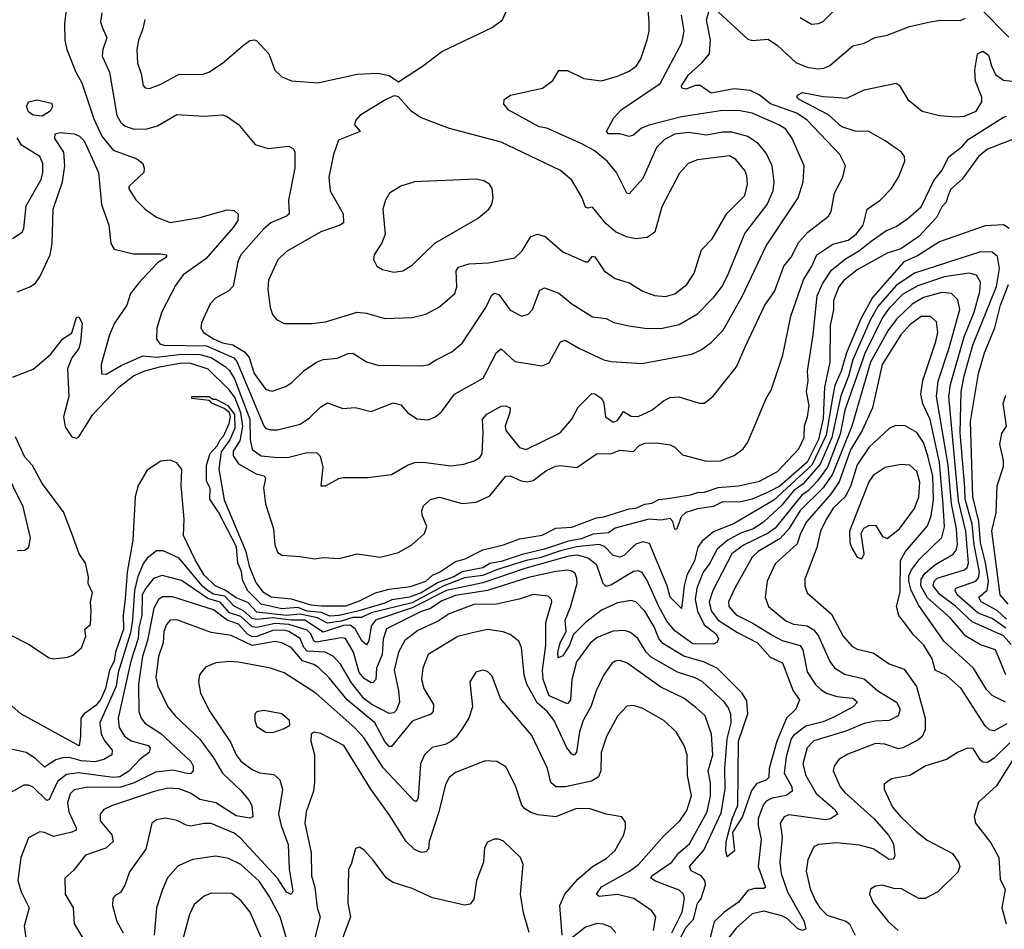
# Model space of a CAD drawing. Extents: x 1246230 to 1426786, y 660032 to 763141.
# Tile 28 of 256: x 1270696 to 1275009, y 688021 to 692005. Entities that reach past the tile are written whole.
import ezdxf

# ---------------------------------------------------------------- set-up
doc = ezdxf.new("R2010")
doc.units = 0

msp = doc.modelspace()

# ---------------------------------------------------------------- linework, layer by layer
at = {"layer": '0CON10XD'}
for points in [[(1271056.5, 692035), (1271049.6, 691995), (1271059.1, 691969.1), (1271077.3, 691925), (1271060.8, 691875), (1271057.9, 691845), (1271089.1, 691775), (1271121.9, 691585), (1271139.1, 691555), (1271158.3, 691538.3), (1271198, 691525), (1271253.7, 691526.3), (1271299.9, 691540.1), (1271385, 691589.4), (1271505, 691582.9), (1271585, 691588.2), (1271602.5, 691582.5), (1271655, 691545.7), (1271727.6, 691457.6), (1271785, 691441.2), (1271875, 691450.5), (1271895, 691440), (1271901.1, 691425), (1271901.2, 691355), (1271874, 691215), (1271876.9, 691155), (1271865, 691143.8), (1271795.6, 691115), (1271765, 691088.8), (1271665, 690975.6), (1271651.5, 690945), (1271631.8, 690838.2), (1271612.4, 690817.6), (1271554.2, 690785), (1271530.2, 690759.8), (1271493.1, 690676.9), (1271489.4, 690655), (1271501.1, 690635), (1271547.9, 690605), (1271585, 690589.5), (1271630.5, 690580.5), (1271680.5, 690550.5), (1271701.3, 690525), (1271723.8, 690455), (1271775, 690385.4), (1271801.7, 690378.3), (1271861.2, 690398.8), (1271886.4, 690413.6), (1271942.2, 690467.8), (1271995.7, 690505), (1272025, 690515.9), (1272087.7, 690522.3), (1272135, 690542.9), (1272155, 690543.8), (1272215, 690506.4), (1272265, 690491.2), (1272455, 690488.5), (1272485, 690493.6), (1272517.1, 690512.9), (1272589.5, 690550.5), (1272635, 690587.5), (1272737.6, 690745), (1272763.3, 690796.7), (1272775, 690806.9), (1272795, 690801.9), (1272845, 690733.3), (1272895, 690705.8), (1272923.8, 690715), (1272942.9, 690735), (1272975, 690820), (1272995, 690830.9), (1273057.8, 690807.8), (1273115, 690760.8), (1273205, 690703.6), (1273264.4, 690695.6), (1273299.1, 690679.1), (1273365, 690663.6), (1273435, 690653.1), (1273505, 690652), (1273585, 690669.3), (1273665, 690716.9), (1273738.6, 690791.4), (1273772.2, 690835), (1273796.7, 690883.3), (1273871.7, 691068.3), (1273970.5, 691195), (1273995.7, 691255), (1274000.6, 691295), (1273991.3, 691365), (1273965, 691420.6), (1273931.5, 691461.5), (1273885, 691492.8), (1273815, 691512.7), (1273775, 691511.7), (1273705, 691498.7), (1273625, 691511), (1273565, 691503.8), (1273520.5, 691479.5), (1273484.8, 691445.2), (1273425, 691309.5), (1273365, 691242.2), (1273355, 691245.8), (1273309.5, 691335), (1273269.1, 691385), (1273212.6, 691432.6), (1273158.3, 691461.7), (1273005, 691529.4), (1272972, 691535), (1272838.9, 691608.9), (1272816.7, 691635), (1272817.5, 691655), (1272845.8, 691674.2), (1272985.4, 691704.6), (1273030.8, 691739.2), (1273057.7, 691782.3), (1273095, 691782), (1273167.4, 691747.4), (1273245, 691737.3), (1273315, 691757.1), (1273365, 691779.2), (1273397.7, 691802.3), (1273416.6, 691833.4), (1273445, 691916.2), (1273453.1, 691955), (1273453, 691993), (1273443.9, 692115)], [(1270904.1, 692085), (1270892.4, 691987.6), (1270894.7, 691914.7), (1270903.1, 691875), (1270942.2, 691775), (1270968.2, 691728.2), (1271020.8, 691570.8), (1271056.2, 691495), (1271105, 691433.5), (1271210, 691395), (1271235.8, 691375), (1271242, 691355), (1271240, 691335), (1271174.2, 691275), (1271175, 691263.8), (1271205.3, 691215.3), (1271245.4, 691175.4), (1271295, 691139.4), (1271355, 691116.4), (1271485, 691139.1), (1271605, 691171.9), (1271635, 691169.2), (1271652.9, 691152.9), (1271651.1, 691125), (1271630.8, 691095), (1271511.9, 690958.1), (1271476.8, 690933.2)], [(1271244.2, 692005.8), (1271236.2, 691965), (1271216.8, 691915), (1271209.6, 691875), (1271211.8, 691815), (1271228.3, 691768.3), (1271237.3, 691717.3), (1271246.5, 691706.5), (1271265, 691703.1), (1271315, 691722.1), (1271395, 691766.7), (1271495, 691765.5), (1271525, 691774.6), (1271585.2, 691814.8), (1271676.9, 691893.1), (1271705, 691913.5), (1271725, 691916.5), (1271735, 691911.9), (1271786.9, 691855), (1271813.2, 691783.2), (1271845, 691754), (1271886.5, 691736.5), (1272001.7, 691728.3), (1272173.9, 691766.1), (1272265, 691770.8), (1272315, 691761.2), (1272355, 691732.5), (1272465, 691804), (1272545, 691866), (1272765, 691971.4), (1272811.2, 692005), (1272850.5, 692095)], [(1274115, 692014.2), (1274165, 691985.7), (1274195, 691988.6), (1274215, 691997.8), (1274305, 692084.4)], [(1274905, 692054.4), (1275028.6, 691928.6)], [(1270685, 690813.3), (1270741.2, 690835), (1270765, 690851.5), (1270785, 690878.9), (1270829.5, 690975), (1270838.4, 691025), (1270843.3, 691175), (1270884.4, 691295), (1270894.4, 691364.4), (1270889.5, 691425), (1270850, 691485), (1270852, 691505), (1270875, 691511.2), (1270934.8, 691505.2), (1270958.8, 691495), (1270978.1, 691475), (1271041.8, 691335), (1271055.1, 691195.1), (1271070.5, 691150.5), (1271087.1, 691105), (1271095.5, 691025), (1271110.2, 691000.2), (1271195, 690979.7), (1271315, 690980), (1271340, 690975), (1271339.2, 690965), (1271300, 690940), (1271217.7, 690852.3), (1271181.5, 690805), (1271165, 690754.3), (1271111.9, 690675), (1271090, 690625), (1271052.7, 690495), (1271055, 690453.8), (1271075, 690451.9), (1271140.2, 690489.8), (1271235, 690532), (1271296.4, 690526.4), (1271405, 690539.6), (1271485, 690539.1), (1271534.8, 690525.2), (1271595.9, 690485.9), (1271615, 690468.3), (1271637.5, 690432.5), (1271703.7, 690255), (1271705.4, 690165.4), (1271715, 690122.2), (1271754.3, 690095), (1271825, 690087.6), (1271875, 690089.2), (1271955, 690108.9), (1271998, 690108), (1272012.4, 690092.4), (1272024.5, 690045), (1272015, 689962.5), (1272035, 689963.3), (1272094.1, 689995.9), (1272115, 690000), (1272219.7, 690000.3), (1272325, 690012.9), (1272398, 690055), (1272427.5, 690065), (1272463.9, 690066.1), (1272585, 690051.1), (1272642.2, 690057.8), (1272687, 690073), (1272712.2, 690087.8), (1272721.2, 690105), (1272726.4, 690195), (1272722.9, 690255), (1272742.6, 690277.4), (1272805, 690311.5), (1272825, 690312.9), (1272843.8, 690305), (1272843.5, 690285), (1272823.2, 690225), (1272825.8, 690205), (1272885, 690130.9), (1272915, 690122.9), (1273063.3, 690195), (1273114.6, 690255.4), (1273142.2, 690307.8), (1273202.9, 690367.1), (1273215, 690365.5), (1273246.5, 690345), (1273255.4, 690325), (1273261.5, 690265), (1273295, 690242.3), (1273315, 690250), (1273341.3, 690288.7), (1273375, 690268.8), (1273405, 690266.4), (1273465, 690294.4), (1273515.8, 690335), (1273545, 690350.5), (1273582.6, 690352.6), (1273674.1, 690325.9), (1273695, 690325.8), (1273733.5, 690356.5), (1273835.3, 690484.7), (1273875.3, 690575), (1273959.6, 690755), (1274002.1, 690815), (1274043.1, 690925), (1274075.3, 690965), (1274109, 691031), (1274148.2, 691075), (1274238.1, 691145), (1274251.1, 691165), (1274265.5, 691245), (1274302.2, 691315), (1274313.1, 691365), (1274288.1, 691415), (1274145, 691564.7), (1274100.7, 691595), (1273985, 691636.8), (1273935, 691675.9), (1273895, 691695.2), (1273825, 691702.2), (1273725, 691683.7), (1273676.7, 691716.7), (1273655, 691716.9), (1273615, 691700), (1273595.8, 691705), (1273595.5, 691715), (1273625, 691763.1), (1273684.4, 691815.6), (1273718.1, 691855), (1273722.5, 691915), (1273704, 692005), (1273715, 692040)], [(1271476.8, 690933.2), (1271412.7, 690887.3), (1271378.8, 690841.2), (1271318.2, 690725), (1271296.9, 690653.1), (1271295.9, 690605), (1271309.6, 690585), (1271328.6, 690578.6), (1271515, 690576.6), (1271634.3, 690524.3), (1271647.8, 690507.8), (1271765, 690225.6), (1271775, 690214.5), (1271795, 690207.7), (1271825, 690208.5), (1271925, 690233.8), (1271965, 690260.4), (1272015, 690309.1), (1272045, 690326.7), (1272111.3, 690301.3), (1272165, 690305.6), (1272235, 690289.4), (1272332.6, 690327.4), (1272365, 690318.6), (1272395, 690284.2), (1272435, 690257.1), (1272485, 690252.5), (1272515, 690264), (1272543.4, 690286.6), (1272600.8, 690365), (1272726.9, 690435), (1272785, 690546.9), (1272805, 690563.1), (1272865, 690508.2), (1272985, 690488.5), (1273015, 690501.4), (1273065, 690594.2), (1273085, 690601.1), (1273145, 690566.2), (1273255, 690515.5), (1273287.3, 690507.3), (1273421.2, 690498.8), (1273640.5, 690539.5), (1273681.1, 690558.9), (1273725, 690590.5), (1273776.7, 690645), (1273861.9, 690795), (1273965, 691014.4), (1274105.2, 691224.8), (1274128, 691295), (1274131.5, 691365), (1274079.3, 691485), (1274051.2, 691525), (1274021.9, 691545), (1273905, 691595.2), (1273845, 691607.5), (1273765, 691606.2), (1273595, 691578.9), (1273452.9, 691542.9), (1273419.7, 691530.3), (1273385, 691499.6), (1273365, 691492.8), (1273325, 691504.6), (1273275, 691504.6), (1273266, 691515), (1273298.6, 691575), (1273330.4, 691609.6), (1273501.1, 691725), (1273595.9, 691904.1), (1273605.9, 691955), (1273595.3, 692025)], [(1273755, 692039.4), (1273885, 691920), (1273905, 691914.3), (1273975, 691919.4), (1274015, 691891.5), (1274095, 691816.9), (1274145, 691796.8), (1274190.6, 691789.4), (1274217.8, 691792.2), (1274244.2, 691805), (1274345, 691890.5), (1274395, 691902.5), (1274443.4, 691926.6), (1274495, 691937.5), (1274594, 691975), (1274684.5, 691995.5), (1274727.2, 692002.8), (1274815, 692001.8), (1274839, 692011)], [(1274263.8, 691666.2), (1274318.9, 691661.1), (1274395, 691697.3), (1274535, 691726.9), (1274547.6, 691717.6), (1274585.5, 691655), (1274649.2, 691605), (1274725, 691585.3), (1274795, 691579.1), (1274835, 691582.5), (1274885.5, 691605), (1274910, 691645), (1274909.6, 691665), (1274881.9, 691735), (1274880, 691785), (1274891.6, 691855), (1274915, 691866.9), (1274939.9, 691849.9), (1274952.6, 691802.6), (1274970.8, 691765), (1275005, 691740), (1275055, 691734.6)], [(1270665, 690438.6), (1270755, 690474.3), (1270831.2, 690538.8), (1270884.1, 690605.9), (1270925, 690633.3), (1270945, 690700), (1270955, 690703.3), (1270970.4, 690675), (1270962.7, 690592.7), (1270955.2, 690564.8), (1270925, 690524.3), (1270906.2, 690475), (1270911.5, 690355), (1270887.7, 690265), (1270895, 690221.2), (1270925, 690178), (1270945, 690172), (1270955, 690178), (1271017.1, 690275), (1271130.6, 690395), (1271195, 690444.8), (1271245, 690467.3), (1271309.4, 690485), (1271405, 690502.6), (1271445, 690500.9), (1271520.7, 690475), (1271608.7, 690388.7), (1271638.1, 690348.1), (1271663.7, 690285), (1271672.8, 690225), (1271660.2, 690159.8), (1271631.5, 690115), (1271631.9, 690095), (1271655, 690059.8), (1271732, 690015), (1271766.6, 690006.6), (1271773.1, 689995), (1271764, 689955), (1271773.6, 689883.6), (1271808.4, 689775), (1271813.2, 689705), (1271825, 689672), (1271845, 689659.2), (1271925, 689654), (1271987.3, 689642.7), (1272025, 689648.6), (1272095, 689644.4), (1272175, 689665.6), (1272275, 689651.2), (1272355, 689671.5), (1272414.3, 689705), (1272470, 689755), (1272479.2, 689785), (1272459.2, 689835), (1272457.1, 689855), (1272465, 689876), (1272496.3, 689903.7), (1272535, 689913.5), (1272635, 689886.2), (1272695, 689891.1), (1272755, 689919.1), (1272825, 690005.5), (1272845, 690006.7), (1272892, 689985), (1272919.2, 689980.8), (1272945, 689987.1), (1273005, 690031.2), (1273045, 690049.5), (1273065, 690052.5), (1273136, 690044), (1273225, 690104.5), (1273285, 690103.1), (1273325, 690118.9), (1273385, 690112.9), (1273409.8, 690140.2), (1273435, 690149.5), (1273485, 690151.1), (1273545, 690142.6), (1273565, 690132.4), (1273598.8, 690098.8), (1273705, 690071.2), (1273765, 690072.8), (1273825, 690095.4), (1273864.4, 690125), (1273885, 690154.2), (1273965.6, 690345), (1273987.1, 690382.9), (1274038.5, 690535), (1274073.5, 690706.5), (1274128.9, 690865), (1274165.2, 690924.8), (1274187.1, 690975), (1274257.7, 691022.3), (1274325, 691039.8), (1274359.5, 691065), (1274390, 691105), (1274408.5, 691175), (1274465, 691214.2), (1274514.2, 691265), (1274545.8, 691315), (1274573.1, 691385), (1274571.9, 691405), (1274558.5, 691425), (1274486.2, 691475), (1274415, 691515.2), (1274355, 691516.3), (1274296.5, 691535), (1274238.8, 691588.8), (1274110, 691655), (1274100, 691665), (1274102.9, 691675), (1274124.2, 691685.8), (1274215, 691668.6), (1274263.8, 691666.2)], [(1271855, 690674.2), (1271975, 690674.4), (1272035, 690682.2), (1272175, 690724), (1272215, 690719.2), (1272295, 690695.5), (1272415, 690700.5), (1272475, 690715.6), (1272535, 690746.9), (1272601.9, 690805), (1272610.4, 690835), (1272607.8, 690905), (1272618.5, 690921.5), (1272665, 690935.3), (1272749.8, 690940.2), (1272865, 690961.5), (1272896.9, 690993.1), (1272934.4, 691055), (1272964.3, 691065.8), (1272997.1, 691055), (1273075, 690987.5), (1273175, 690944), (1273185.6, 690944.4), (1273205, 690968.8), (1273215, 690966.2), (1273255.8, 690905), (1273305, 690870.8), (1273365, 690852.9), (1273426.1, 690816.1), (1273477.2, 690797.2), (1273525, 690793.1), (1273565, 690803.8), (1273618.2, 690845), (1273650.4, 690895), (1273682.9, 690997.1), (1273728.8, 691045), (1273793.7, 691156.3), (1273872.1, 691235), (1273883.9, 691285), (1273880.9, 691320.9), (1273871.8, 691345), (1273832.7, 691392.7), (1273805, 691408.2), (1273665, 691390.4), (1273624.7, 691375.3), (1273586.7, 691333.3), (1273509.1, 691185), (1273478.5, 691075), (1273445, 691051.1), (1273395.5, 691045.5), (1273354.5, 691054.5), (1273305.5, 691075.5), (1273265, 691110.8), (1273205, 691183.8), (1273185, 691178.8), (1273175, 691184), (1273158.2, 691228.2), (1273115, 691302.5), (1273064.6, 691344.6), (1272805, 691468.8), (1272578.5, 691528.5), (1272454.5, 691574.5), (1272412.9, 691602.9), (1272355, 691666.7), (1272345, 691670), (1272335, 691671.2), (1272295, 691652.9), (1272185.7, 691585), (1272168.9, 691565), (1272162.9, 691545), (1272188, 691515), (1272093.2, 691476.8), (1272070.9, 691415), (1272050, 691315), (1272056.4, 691255), (1272113.1, 691155), (1272114.2, 691115.8), (1272100, 691105), (1272015, 691075.4), (1271865, 690990), (1271826.5, 690953.5), (1271785.4, 690864.6), (1271783.3, 690823.3), (1271792.9, 690745), (1271804.3, 690714.3), (1271821.7, 690691.7), (1271855, 690674.2)], [(1270795, 691582.6), (1270755, 691586.2), (1270735, 691600.7), (1270725.8, 691625), (1270734.7, 691645.3), (1270773.3, 691653.3), (1270835, 691640), (1270840, 691625), (1270830, 691605), (1270795, 691582.6)], [(1275045, 691479.7), (1274935, 691438.3), (1274895, 691405.4), (1274823.8, 691306.2), (1274775, 691262.1), (1274763.1, 691235), (1274754, 691206), (1274734.8, 691185), (1274711.7, 691138.3), (1274635, 691055.9), (1274555, 691001.6), (1274495, 690982.3), (1274365, 690909.7), (1274305, 690860.4), (1274284.7, 690835.3), (1274260.5, 690775), (1274260, 690735), (1274245.7, 690665), (1274244.9, 690505.1), (1274221.5, 690395), (1274215, 690257.5), (1274195, 690166.3), (1274145, 690066.2), (1274025, 689961.5), (1273975, 689936.1), (1273905, 689904.5), (1273848.1, 689891.9), (1273775, 689892.8), (1273735, 689872.9), (1273665, 689862.6), (1273614, 689846), (1273593, 689827), (1273574.2, 689774.2), (1273565, 689772.5), (1273556.6, 689806.6), (1273545, 689820.2), (1273505, 689813.4), (1273452.3, 689817.7), (1273305, 689777), (1273275, 689756.8), (1273208, 689752), (1273155, 689730.9), (1273099.5, 689720.5), (1272994.6, 689685), (1272897.4, 689662.6), (1272805, 689631.3), (1272755, 689623.5), (1272725, 689603.4), (1272634, 689586), (1272597.7, 689565), (1272529.7, 689540.3), (1272454.8, 689495), (1272403.8, 689475), (1272326, 689464), (1272295, 689449.1), (1272182.2, 689415), (1272095, 689394.5), (1272055, 689392.2), (1272018.5, 689408.5), (1271955, 689413.9), (1271915, 689429.7), (1271845.1, 689424.9), (1271754.3, 689445), (1271694, 689505), (1271672, 689552), (1271668, 689588), (1271652, 689625), (1271645.5, 689695.5), (1271567.2, 689847.2), (1271529.6, 689905), (1271531.2, 689951.2), (1271514.3, 689985.7), (1271515, 690054.2), (1271530.5, 690105), (1271561.3, 690138.7), (1271574.9, 690165.1), (1271589, 690181), (1271614, 690236), (1271620, 690265), (1271614.6, 690284.6), (1271591.4, 690301.4), (1271537.5, 690325), (1271527.5, 690337.5), (1271450, 690345), (1271450, 690355), (1271526.7, 690355), (1271542.5, 690342.5), (1271555, 690342.5), (1271608, 690315), (1271637.4, 690275), (1271638.9, 690215), (1271616.4, 690165), (1271578.1, 690111.9), (1271568, 690038), (1271592.2, 689902.2), (1271687.4, 689675), (1271701.7, 689611.7), (1271730.4, 689540.4), (1271760.3, 689500.3), (1271797.3, 689477.3), (1271885, 689467.8), (1271971.6, 689441.6), (1272017.5, 689437.5), (1272125, 689437.5), (1272185, 689459.1), (1272255, 689494.2), (1272315, 689510.4), (1272407.4, 689522.6), (1272475, 689544.8), (1272505, 689571.7), (1272535.3, 689584.7), (1272605, 689631.3), (1272646.9, 689643.1), (1272725, 689682.5), (1272815, 689704.2), (1272885, 689730.5), (1272985, 689747.5), (1273045, 689778.1), (1273115, 689782.2), (1273222.5, 689822.5), (1273255, 689826.7), (1273365, 689862.4), (1273395, 689865.8), (1273435, 689883.2), (1273465, 689887.1), (1273495, 689902.6), (1273535, 689908.3), (1273635, 689924.1), (1273665, 689934.5), (1273695, 689935.1), (1273755, 689956.3), (1273845, 689962.6), (1273936.1, 689983.9), (1274015, 690026.5), (1274109, 690125), (1274132.4, 690175), (1274134.3, 690225.7), (1274147.2, 690265), (1274153.4, 690315), (1274142.1, 690375), (1274149.9, 690425), (1274147, 690465), (1274172.2, 690625), (1274188.6, 690795), (1274212.4, 690847.6), (1274252, 690908), (1274312.6, 690957.4), (1274375, 690993.5), (1274425, 691035.5), (1274490.1, 691079.9), (1274535, 691098.4), (1274587.8, 691135), (1274644.3, 691185), (1274699.8, 691300.2), (1274735, 691343.8), (1274765.4, 691404.6), (1274825, 691450.6), (1274850.4, 691479.6), (1275005, 691578.5), (1275018, 691582)], [(1270665, 691047.1), (1270707.5, 691075), (1270715, 691090), (1270725, 691190), (1270790.4, 691305), (1270798.2, 691335), (1270797.8, 691375), (1270785, 691405.5), (1270704.8, 691454.8), (1270685, 691488)], [(1272335, 690899.2), (1272375, 690904.3), (1272415, 690930), (1272513.9, 691026.1), (1272704.4, 691135.6), (1272751.2, 691175), (1272764.1, 691195.9), (1272770, 691225), (1272766.2, 691265), (1272753.3, 691285), (1272728.8, 691298.8), (1272695, 691306), (1272425, 691294.2), (1272365, 691275.8), (1272315.6, 691244.4), (1272298.1, 691215), (1272286.7, 691175), (1272297.5, 691065), (1272282.3, 691027.7), (1272248.6, 690975), (1272245.8, 690955), (1272261.2, 690925), (1272285, 690910.8), (1272335, 690899.2)], [(1275029.9, 691089.9), (1275005, 691106.2), (1274925, 691101.5), (1274725, 691031.3), (1274629, 690971), (1274569.2, 690945), (1274432, 690788), (1274381, 690695), (1274318, 690545), (1274293.7, 690465), (1274267, 690403), (1274257.6, 690357.6), (1274229, 690185), (1274166.2, 690053.8), (1273999.8, 689900.2), (1273825, 689798.1), (1273735, 689762.2), (1273685, 689721.4), (1273666.2, 689693.8), (1273651.3, 689635), (1273618.7, 689571.3), (1273606.5, 689525), (1273595, 689426), (1273545, 689475.6), (1273531.6, 689525), (1273455, 689710), (1273425, 689717.6), (1273395, 689707.1), (1273380, 689695), (1273345, 689659.8), (1273325, 689650.4), (1273295, 689657.8), (1273257.3, 689697.3), (1273235, 689706), (1273135, 689696.4), (1273065, 689679), (1272975, 689647.7), (1272915, 689635.8), (1272784.1, 689595.9), (1272725, 689570), (1272645, 689560), (1272554.3, 689525.7), (1272415, 689451.3), (1272235, 689406.1), (1272193.6, 689386.4), (1272155, 689386.7), (1272105, 689369.8), (1272045, 689361.4), (1272000.6, 689385), (1271925, 689401.1), (1271865.2, 689395.2), (1271735, 689409.6), (1271695, 689452.6), (1271645, 689472.4), (1271596.7, 689506.7), (1271552, 689525), (1271505, 689572), (1271465, 689639.4), (1271414.3, 689745), (1271416.8, 689816.8), (1271403.4, 689965), (1271406.9, 690035), (1271385, 690063.5), (1271355, 690075.9), (1271315, 690071.8), (1271255, 690031.6), (1271214.8, 689965.2), (1271201.6, 689915), (1271192.5, 689725), (1271167.6, 689585), (1271158.2, 689468.2), (1271149.7, 689395), (1271150.3, 689335), (1271116.5, 689235), (1271110.5, 689195), (1271089.8, 689155), (1271071.9, 689075), (1271051.1, 689028.9), (1271029.3, 689000.7), (1270978.6, 688965), (1270963.6, 688945), (1270963.1, 688866.9), (1270956.2, 688823.8), (1270702, 688965), (1270612.7, 689042.7)], [(1275015, 689339.6), (1274955, 689381.7), (1274894.8, 689404.8), (1274802.3, 689485), (1274793, 689505), (1274796, 689515), (1274884.2, 689545.8), (1274895, 689559.6), (1274899.7, 689585), (1274876.4, 689705), (1274868, 689795), (1274837, 689905), (1274835.8, 689955.8), (1274815.3, 690195), (1274819.2, 690375), (1274832.8, 690445), (1274870.9, 690579.1), (1274975, 690836.7), (1274987.1, 690915), (1274978.3, 690968.3), (1274955, 690986), (1274905, 690988.8), (1274615, 690894.2), (1274535, 690840.2), (1274455, 690749), (1274421.2, 690688.8), (1274345.3, 690515), (1274326.5, 690443.5), (1274293.2, 690356.8), (1274253.5, 690175), (1274202, 690058), (1274128.5, 689971.5), (1274085, 689941), (1274035, 689878.9), (1273955, 689804.8), (1273910.3, 689775), (1273853.8, 689756.2), (1273798.1, 689725), (1273750.7, 689685), (1273719.2, 689625), (1273689.1, 689585), (1273661.6, 689515), (1273655.1, 689464.9), (1273665.6, 689414.4), (1273694.6, 689354.6), (1273746.5, 689315), (1273757.2, 689292.8), (1273751.3, 689278.7), (1273735, 689270.2), (1273645, 689270.7), (1273565, 689328.1), (1273530.3, 689370.3), (1273494.9, 689434.9), (1273445, 689549.1), (1273423.3, 689583.3), (1273405, 689590.7), (1273385, 689588.2), (1273285, 689527.3), (1273265, 689522), (1273252.3, 689535), (1273224, 689615), (1273186.6, 689646.6), (1273138.8, 689658.8), (1273101.1, 689655), (1272909.1, 689600.9), (1272725, 689537.6), (1272565.1, 689505.1), (1272415, 689428.8), (1272254.9, 689375.1), (1272235, 689347.8), (1272225, 689284.3), (1272215, 689266.7), (1272195, 689283.6), (1272166.1, 689336.1), (1272143.1, 689353.1), (1272115, 689350.9), (1272025, 689322.8), (1271944.9, 689374.9), (1271885.7, 689374.3), (1271805, 689384.4), (1271735, 689377), (1271715, 689382.2), (1271675.9, 689415.9), (1271635.3, 689435.3), (1271595, 689479.2), (1271545, 689489.2), (1271518.7, 689505), (1271495.2, 689525.2), (1271395, 689646.8), (1271325, 689678.7), (1271295, 689678.8), (1271255, 689646), (1271238.9, 689625), (1271213.9, 689566.1), (1271199, 689505), (1271190.8, 689375), (1271181.4, 689318.6), (1271127.3, 689145), (1271119.5, 689085), (1271047.2, 688925), (1271052.6, 688875), (1271068.6, 688845), (1271101.8, 688805), (1271099.4, 688785), (1271065.3, 688764.7), (1271025, 688753.9), (1270965, 688758.5), (1270915, 688772.6), (1270885, 688771.6), (1270855, 688763.6), (1270805, 688730.4), (1270765, 688769.3), (1270725, 688794.5), (1270605, 688821.8)], [(1275038.5, 689268.5), (1275005, 689305.7), (1274867.5, 689367.5), (1274795, 689436.6), (1274726.9, 689486.9), (1274697.8, 689525), (1274701.4, 689545), (1274715, 689558), (1274834.2, 689595.8), (1274845.6, 689605), (1274852.1, 689625), (1274839.6, 689765), (1274807.9, 689897.9), (1274766.3, 690355), (1274773.2, 690406.8), (1274833.6, 690616.4), (1274876.6, 690723.4), (1274901.3, 690815), (1274904.1, 690855), (1274886.6, 690886.6), (1274854.3, 690894.3), (1274745, 690878.7), (1274630.3, 690839.7), (1274565, 690802.1), (1274505, 690740.7), (1274475, 690700), (1274397.2, 690542.8), (1274310.5, 690295), (1274289.9, 690190.1), (1274234.1, 690045), (1274191.2, 689985), (1274149.1, 689940.9), (1274121.8, 689921.8), (1274005, 689777.8), (1273973.9, 689756.1), (1273866.5, 689703.5), (1273815, 689664.7), (1273732.3, 689505), (1273716, 689455), (1273724.5, 689415), (1273756.1, 689375), (1273840.6, 689320.6), (1273927.2, 689275), (1273983, 689213), (1274037.1, 689187.1), (1274083.3, 689065), (1274111.1, 689025), (1274095.1, 688984.9), (1274055.2, 688945), (1274011.8, 688845), (1273979.4, 688725), (1273977.2, 688685), (1273965.8, 688674.2)], [(1275015, 689135.3), (1274995.1, 689185.1), (1274970, 689245), (1274905, 689266.9), (1274840, 689305), (1274771.9, 689385), (1274672.3, 689472.3), (1274643, 689525), (1274645.1, 689555), (1274660.5, 689579.5), (1274705, 689617.4), (1274785, 689663.6), (1274798.2, 689681.8), (1274803.9, 689705), (1274799.1, 689775), (1274777.2, 689885), (1274763.1, 690053.1), (1274711.7, 690355), (1274718.9, 690421.1), (1274767.9, 690567.9), (1274813.5, 690735), (1274805, 690778.1), (1274777.8, 690805), (1274735, 690810.6), (1274655, 690787.9), (1274605, 690759), (1274536.3, 690693.7), (1274498, 690642), (1274422.1, 690505), (1274341.2, 690225), (1274256, 690014), (1274215, 689953.9), (1274115, 689854.5), (1274065.1, 689774.9), (1274026.9, 689733.1), (1273931.2, 689675), (1273905, 689650.8), (1273828.2, 689515), (1273800.8, 689455), (1273801.6, 689435), (1273835, 689398), (1273903.7, 689363.7), (1273995, 689307.4), (1274036.1, 689286.1), (1274115, 689263.9), (1274126.8, 689245), (1274145, 689148.5), (1274182.5, 689092.5), (1274205, 689070.3), (1274230.5, 689055), (1274275, 689040.7), (1274345, 689032.4), (1274365.6, 689015), (1274347.3, 688995), (1274265, 688951.1), (1274215, 688929.7), (1274139.1, 688910.9), (1274085, 688870.2), (1274074.8, 688855), (1274053.9, 688776.1), (1274045.2, 688705), (1274078.2, 688645), (1274078.9, 688625), (1274053.4, 688606.6), (1273992.5, 688595), (1273965, 688581.6), (1273952, 688565), (1273931.4, 688505), (1273930.8, 688475), (1273944.2, 688415), (1273930.5, 688295), (1273962.5, 688205), (1273955, 688198.6), (1273915, 688199.7), (1273885, 688190.9), (1273845, 688140), (1273781.2, 688095), (1273737.4, 688052.6), (1273720.5, 687985)], [(1275018.5, 689378.5), (1274977, 689417), (1274907.3, 689455), (1274897.7, 689475), (1274933.2, 689506.8), (1274939.4, 689545), (1274926.5, 689626.5), (1274903.9, 689715), (1274897.2, 689807.2), (1274871.1, 689915), (1274861.2, 690245), (1274896.1, 690455), (1274922.2, 690545), (1274966.8, 690655), (1274992.7, 690755), (1275026.6, 690845)], [(1275013.3, 689015), (1274955, 689044.3), (1274930.6, 689070.6), (1274874, 689164), (1274745, 689281.1), (1274635, 689439), (1274600.6, 689505), (1274590.2, 689545), (1274591, 689569), (1274602.4, 689595), (1274637.6, 689642.4), (1274735, 689736.4), (1274746.6, 689783.4), (1274740.9, 689880.9), (1274725.1, 690065), (1274683.7, 690253.7), (1274652.1, 690322.1), (1274642.7, 690365), (1274651.7, 690425), (1274709.1, 690595), (1274717.1, 690635), (1274711.7, 690681.7), (1274685.2, 690705.2), (1274645, 690705.2), (1274595, 690668.8), (1274555, 690624.7), (1274474.1, 690495), (1274431.1, 690305), (1274386.5, 690205), (1274335, 690120.2), (1274320.6, 690079.4), (1274285, 689980.2), (1274248, 689925), (1274142.9, 689805), (1274116.7, 689755), (1274101.2, 689708.8), (1274005, 689621.5), (1273969.6, 689545), (1273960.9, 689475), (1273975.5, 689435), (1274051.4, 689371.4), (1274085, 689357.8), (1274145, 689350.2), (1274175, 689332.8), (1274195.2, 689305.2), (1274245, 689193.1), (1274265, 689165.4), (1274308.2, 689138.3), (1274395, 689117.8), (1274454.7, 689065), (1274537.1, 689015), (1274552.7, 688985), (1274544.4, 688955), (1274505, 688934.7), (1274445, 688932.6), (1274395, 688921.9), (1274315, 688888.9), (1274175, 688846.2), (1274145, 688815.4), (1274126.5, 688745), (1274140, 688695), (1274185, 688615.3), (1274266.9, 688545), (1274278.1, 688525), (1274248.1, 688505), (1274225, 688500.6), (1274065, 688522.5), (1274045, 688513.3), (1274027.5, 688485), (1274036.1, 688425), (1274025.8, 688315), (1274031.2, 688265), (1274059.6, 688185), (1274132.5, 688055), (1274138.9, 688021.1), (1274125, 688015.5), (1274105, 688022.2), (1274057.3, 688067.3), (1274035, 688080.2), (1273955, 688099.5), (1273905, 688087.6), (1273835, 688025.9), (1273762.9, 687935)], [(1275025, 689444.5), (1274990.9, 689485), (1274954.5, 689765.5), (1274973.8, 689845), (1274977.4, 689962.6), (1275005, 690047.5), (1275004.7, 690074.7), (1274989.1, 690145), (1274998, 690192), (1275018, 690225), (1275003.9, 690323.9), (1275015, 690360.6)], [(1275019.3, 688920.7), (1274965, 688890), (1274945, 688892.4), (1274925, 688911.6), (1274820, 689075), (1274755, 689131.9), (1274705.6, 689155.6), (1274692.2, 689205), (1274656.2, 689265), (1274610.6, 689310.6), (1274577.8, 689355), (1274547.5, 689395), (1274536.7, 689435), (1274553, 689497), (1274553.7, 689636.3), (1274576.2, 689675), (1274672.5, 689787.5), (1274688.8, 689831.2), (1274698.3, 689901.7), (1274695.3, 690005), (1274674.5, 690094.4), (1274655, 690153.1), (1274625, 690196.8), (1274575, 690226.2), (1274532.6, 690227.4), (1274505, 690214.3), (1274415, 690130.4), (1274364.6, 690055.4), (1274336.1, 689965), (1274313.2, 689916.8), (1274259.2, 689865), (1274227.8, 689815), (1274203.2, 689765), (1274187.2, 689692.8), (1274135.6, 689555), (1274135.6, 689525), (1274145, 689494), (1274251.7, 689401.7), (1274302.8, 689305), (1274341, 689261), (1274365, 689247.6), (1274435, 689232), (1274505, 689183.3), (1274569.7, 689159.7), (1274624.2, 689084.2), (1274661.4, 688945), (1274662, 688895), (1274649.5, 688865), (1274630.7, 688849.3), (1274565, 688815.4), (1274545, 688811.8), (1274485, 688831.6), (1274445, 688834.8), (1274322.7, 688787.3), (1274284.4, 688765), (1274263.1, 688735), (1274258.5, 688715), (1274290.4, 688645), (1274309.6, 688619.6), (1274436.6, 688506.6), (1274502.2, 688432.2), (1274522.7, 688395), (1274529.5, 688340.5), (1274522.2, 688327.8), (1274505, 688326.6), (1274435, 688373.2), (1274375, 688389.5), (1274275, 688399.6), (1274195, 688391.8), (1274175, 688381.4), (1274147.7, 688325), (1274141.3, 688275), (1274158.1, 688198.1), (1274182, 688145), (1274200.4, 688115), (1274232.3, 688082.3), (1274315, 688056.5), (1274331.1, 688045), (1274355, 687995.6)], [(1270652.2, 689312.2), (1270735, 689270.2), (1270825, 689209.1), (1270845, 689205.4), (1270905, 689211.9), (1270929, 689221), (1270966.6, 689253.4), (1270986.2, 689305), (1270981.2, 689335), (1271005.8, 689355), (1271010, 689415), (1271006, 689455), (1271015.7, 689495), (1270996.7, 689535), (1270997.5, 689565), (1270983.9, 689623.9), (1270956.2, 689665), (1270924.5, 689755), (1270888.7, 689848.7), (1270795, 689973.6), (1270752.4, 690052.4), (1270718.2, 690088.2), (1270677.5, 690177.5)], [(1270685, 689679.4), (1270718.8, 689681.2), (1270736, 689695), (1270744.3, 689735), (1270711.7, 689871.7), (1270585, 690127.1)], [(1274385, 689644), (1274394.3, 689665.7), (1274382.1, 689755), (1274392.9, 689777.1), (1274415, 689788.7), (1274445, 689790.9), (1274475, 689741.6), (1274495, 689732.7), (1274550, 689775), (1274615.6, 689864.4), (1274634.3, 689915), (1274639.3, 689979.3), (1274625, 690025.6), (1274595, 690053.5), (1274556.3, 690056.3), (1274486.9, 690043.1), (1274435, 690008.8), (1274415, 689980), (1274331.2, 689765), (1274332.5, 689715), (1274340.6, 689690.6), (1274365, 689651.2), (1274385, 689644)], [(1273965.8, 688674.2), (1273925, 688658.7), (1273901.1, 688628.9), (1273862.1, 688515), (1273818.9, 688445), (1273826.9, 688365), (1273795, 688337.5), (1273789.2, 688365), (1273790.8, 688405), (1273817, 688505), (1273841.9, 688565), (1273844.6, 688845), (1273884.8, 688965), (1273881.1, 689021.1), (1273861.2, 689055), (1273752.9, 689162.9), (1273695, 689190.6), (1273605, 689217.2), (1273512.9, 689272.9), (1273495.2, 689295), (1273475, 689345.4), (1273435, 689414), (1273395, 689455.4), (1273375, 689460.7), (1273315, 689450), (1273245, 689419.2), (1273175, 689365.2), (1273120.1, 689309.9), (1273104.8, 689265), (1273075, 689218.8), (1273055, 689209.5), (1273053.2, 689233.2), (1273064.1, 689275), (1273089.1, 689325), (1273086, 689375), (1273108.8, 689431.2), (1273137.5, 689535), (1273137.1, 689557.1), (1273128.6, 689578.6), (1273115, 689589.3), (1273095, 689593.1), (1273045, 689588.1), (1272925, 689562.1), (1272744.9, 689505.1), (1272605, 689483.4), (1272545, 689459.6), (1272495, 689426.2), (1272455, 689412.8), (1272303, 689337), (1272288.1, 689291.9), (1272283.6, 689225), (1272259.2, 689165), (1272255.7, 689115), (1272245, 689102.2), (1272235, 689100.9), (1272205, 689119.2), (1272182.7, 689145), (1272157.9, 689235), (1272123.8, 689293.8), (1272105, 689297.7), (1271995, 689278.8), (1271985, 689284.2), (1271971.5, 689315), (1271955, 689331.2), (1271875.5, 689355.5), (1271815, 689360.8), (1271735, 689342.2), (1271715, 689345.1), (1271665, 689391.2), (1271615, 689407.2), (1271575, 689454.2), (1271519.8, 689469.8), (1271405, 689548.7), (1271321, 689571), (1271282.6, 689557.4), (1271248.6, 689515), (1271233, 689485), (1271230.6, 689395), (1271217.5, 689342.5), (1271214.7, 689295), (1271183.6, 689195), (1271127.1, 688945), (1271131.4, 688905), (1271155, 688867.2), (1271185, 688846.1), (1271259.4, 688825), (1271267.1, 688815), (1271263.1, 688795), (1271224.6, 688765.4), (1271175, 688712.6), (1271135, 688688.8), (1271105, 688685.9), (1270953.7, 688706.3), (1270901.5, 688698.5), (1270861.4, 688668.6), (1270825, 688589.2), (1270815.4, 688584.6), (1270755, 688642.7), (1270735, 688651.8), (1270715, 688652.2), (1270655, 688617.8)], [(1273587.3, 687977.3), (1273615, 688030.2), (1273648, 688065), (1273665, 688133.4), (1273680.5, 688155), (1273699.8, 688215), (1273696.8, 688235), (1273680.4, 688255), (1273636.6, 688276.6), (1273629.3, 688295), (1273692.3, 688367.7), (1273768.9, 688531.1), (1273786.5, 688635), (1273785.2, 688725), (1273795.6, 688855), (1273812.9, 688925), (1273811.2, 688961.2), (1273801.1, 688991.1), (1273783.3, 689015), (1273685, 689106.6), (1273655, 689122.7), (1273576.9, 689146.9), (1273462.4, 689212.4), (1273439.5, 689235), (1273403.9, 689295), (1273371.2, 689321.2), (1273345, 689328.9), (1273295, 689327.1), (1273225, 689298.8), (1273195, 689274.6), (1273135, 689192.9), (1273114.2, 689115), (1273108.8, 689025), (1273095, 689007.7), (1273015, 689043.5), (1272988.6, 689115), (1272986.6, 689155), (1273000, 689265), (1273000.2, 689365), (1273026.8, 689455), (1273025, 689465.8), (1273010.4, 689480.4), (1272945, 689486.9), (1272883.8, 689466.2), (1272785, 689444.3), (1272685, 689443.7), (1272576.9, 689403.1), (1272529.2, 689370.8), (1272440.2, 689329.8), (1272383.8, 689286.2), (1272355.8, 689235), (1272336.8, 689155), (1272355.7, 689065), (1272359.4, 689015), (1272345, 688979.5), (1272335, 688969.1), (1272315, 688965.5), (1272238.2, 689005), (1272205, 689030.5), (1272149.5, 689099.5), (1272101.9, 689181.9), (1272071.1, 689215), (1272034.8, 689234.8), (1271955, 689238.6), (1271940.9, 689255), (1271924.2, 689294.2), (1271875, 689324.9), (1271855, 689330.9), (1271805, 689329.7), (1271735, 689303.2), (1271715, 689301.4), (1271693.4, 689313.4), (1271655, 689357.6), (1271604.7, 689374.7), (1271545, 689419.4), (1271365, 689476.9), (1271322.6, 689477.4), (1271304.6, 689465.4), (1271283.4, 689426.6), (1271256.2, 689285), (1271234.4, 689215), (1271216.1, 689095), (1271218.6, 688975), (1271228.7, 688945), (1271245, 688923.1), (1271315, 688877.6), (1271445.5, 688755.5), (1271456.3, 688735), (1271455.8, 688714.2), (1271446.6, 688703.4), (1271435, 688701.1), (1271367, 688717), (1271291.7, 688708.3), (1271197.7, 688662.3), (1271135, 688641.4), (1270995, 688643.7), (1270935, 688630.8), (1270916.7, 688613.3), (1270906.1, 688575), (1270911.9, 688535), (1270943.3, 688465), (1270943.5, 688455), (1270925, 688446.5), (1270845, 688427.2), (1270805, 688444.5), (1270785, 688446.9), (1270735, 688420.6), (1270701.2, 688335), (1270688.7, 688235), (1270702.8, 688185), (1270737.5, 688115), (1270716, 688035), (1270722.9, 687982.9)], [(1273552.7, 688005), (1273598, 688095), (1273608.1, 688155), (1273603.1, 688175), (1273585, 688192.3), (1273480.8, 688230.8), (1273460.9, 688245), (1273464.6, 688255), (1273551.9, 688315), (1273583.4, 688355), (1273629.8, 688395), (1273706.7, 688535), (1273721.5, 688605), (1273721.7, 688661.7), (1273711.6, 688715), (1273732.3, 688785), (1273725.8, 688875), (1273698.2, 688955), (1273657.5, 688992.5), (1273605, 689032.8), (1273505, 689081.3), (1273355, 689187.7), (1273325, 689198), (1273305, 689195.3), (1273289.1, 689185), (1273255, 689135.6), (1273221.6, 689065), (1273198.1, 688995), (1273164.2, 688935.8), (1273148, 688885), (1273135, 688796), (1273125, 688783.1), (1273115, 688787.3), (1273092.9, 688815), (1273037.6, 688935), (1273005.9, 688975), (1272962.4, 689012.4), (1272917.7, 689095), (1272906.4, 689135), (1272894.4, 689255), (1272882, 689282), (1272845, 689311.9), (1272813.3, 689323.3), (1272745, 689333.3), (1272679.1, 689319.1), (1272615, 689302.7), (1272485.4, 689225), (1272461.4, 689165), (1272455.9, 689115), (1272466.2, 689075), (1272508.9, 689005), (1272507.3, 688975), (1272496.4, 688963.6), (1272415, 688932.5), (1272325, 688820.6), (1272315, 688820.9), (1272295, 688843.2), (1272252, 688925), (1272130, 689025), (1272051.4, 689121.4), (1272005, 689166.9), (1271985, 689180.2), (1271935, 689196.2), (1271885.8, 689255), (1271845, 689275.8), (1271815, 689281.3), (1271715, 689264), (1271622.6, 689307.4), (1271535, 689321.2), (1271385, 689376.6), (1271355, 689374.5), (1271338.7, 689355), (1271327.3, 689325), (1271324.3, 689275), (1271304.8, 689215), (1271292.7, 689125), (1271301.8, 689085), (1271345, 688994.4), (1271377.9, 688955), (1271485, 688853.8), (1271545, 688772.3), (1271585, 688704.2), (1271665, 688629.1), (1271702.1, 688585), (1271712.6, 688562.6), (1271716.9, 688513.1), (1271705, 688507.5), (1271645, 688518.3), (1271555.4, 688575), (1271485, 688589.3), (1271445, 688617.3), (1271395, 688635.6), (1271345, 688638.3), (1271285.2, 688624.8), (1271098.6, 688561.4), (1271065.3, 688544.7), (1271048.1, 688525), (1271049.5, 688495), (1271100, 688435), (1271105.5, 688405), (1271073.4, 688376.6), (1270984.2, 688345), (1270931.9, 688278.1), (1270894.2, 688245), (1270895.6, 688175), (1270930, 688115), (1270935.6, 688045), (1270996.8, 687943.2)], [(1273472.7, 688015), (1273482.5, 688075), (1273463.4, 688103.4), (1273385.7, 688155.7), (1273315, 688172.3), (1273234.7, 688164.7), (1273222.5, 688175), (1273245, 688206.8), (1273367.7, 688275), (1273407.1, 688305), (1273518.7, 688431.3), (1273587.7, 688495), (1273618.6, 688541.4), (1273639.2, 688605), (1273620.7, 688695), (1273620.4, 688785), (1273606.2, 688825), (1273571.5, 688885), (1273518.1, 688935), (1273425, 688987.1), (1273385, 689001.5), (1273355, 688998.1), (1273315, 688954.3), (1273266.2, 688865), (1273243.1, 688795), (1273241.3, 688715), (1273231.2, 688688.8), (1273201.2, 688668.8), (1273085, 688644.2), (1273044.2, 688644.2), (1273023.3, 688663.3), (1273007.8, 688725), (1272939.6, 688869.6), (1272801.9, 689031.9), (1272765, 689130), (1272745, 689149.2), (1272725, 689155.8), (1272693.6, 689146.4), (1272667.5, 689105), (1272680, 688995), (1272663.6, 688945), (1272633.1, 688896.9), (1272607.9, 688862.1), (1272585, 688843.1), (1272559.9, 688830.1), (1272503.1, 688816.9), (1272469.5, 688785), (1272452.5, 688745), (1272442.2, 688597.8), (1272435, 688582.2), (1272425, 688581.5), (1272288.3, 688728.3), (1272205, 688858.2), (1272165, 688902.2), (1271993.6, 689055), (1271855, 689144), (1271795, 689163.9), (1271655, 689190.7), (1271615, 689193.9), (1271555, 689188.2), (1271510.8, 689169.2), (1271484.3, 689135), (1271479.4, 689105), (1271488.9, 689055)], [(1271488.9, 689055), (1271528.5, 688975), (1271620.3, 688840.3), (1271644.8, 688784.8), (1271665, 688757.7), (1271715, 688720.7), (1271746.5, 688706.5), (1271809.1, 688699.1), (1271835.4, 688675), (1271847.7, 688632.3), (1271829.4, 688525), (1271841.2, 688475), (1271872.5, 688392.5), (1271877, 688285), (1271892.4, 688187.6), (1271885, 688172.5), (1271865, 688183.6), (1271825.8, 688245), (1271665, 688417.9), (1271635, 688441.9), (1271535, 688484.1), (1271505, 688484.7), (1271445, 688472.2), (1271425, 688476.1), (1271386.6, 688496.6), (1271335, 688507.8), (1271295, 688500), (1271275, 688486), (1271248.2, 688371.8), (1271177.7, 688272.3), (1271156.6, 688213.4), (1271138.1, 688181.9), (1271115, 688168.5), (1271104.6, 688155), (1271102.9, 688125), (1271121.2, 688055), (1271149.3, 688005)], [(1271805, 688883.3), (1271855, 688900), (1271880, 688915), (1271877.5, 688935), (1271844.2, 688964.2), (1271765, 688979.2), (1271735, 688973.3), (1271726.2, 688963.8), (1271725.8, 688935), (1271735, 688908.8), (1271774.5, 688884.5), (1271805, 688883.3)], [(1273071.6, 687995), (1273062.7, 688125), (1273083.8, 688175), (1273140.4, 688239.6), (1273204.8, 688295.2), (1273265, 688330.4), (1273303.3, 688365), (1273342.5, 688435), (1273350, 688465), (1273349.5, 688489.5), (1273332.9, 688512.9), (1273265, 688525.5), (1273195, 688547.9), (1273135, 688550), (1273045, 688513.9), (1272965, 688521.8), (1272935, 688531.5), (1272908.6, 688548.6), (1272896.2, 688565), (1272868.3, 688648.3), (1272825, 688732.9), (1272786.7, 688755), (1272735, 688759.2), (1272605, 688707.9), (1272576.9, 688685), (1272560.9, 688655), (1272532, 688535), (1272489.3, 688405), (1272486.7, 688373.3), (1272475, 688359.5), (1272455, 688357.1), (1272425, 688370.4), (1272388.9, 688405), (1272313.8, 688525), (1272233.8, 688633.8), (1272116.5, 688825), (1272015, 688878.6), (1271986.4, 688883.6), (1271973.3, 688875), (1271971.4, 688845), (1271987.8, 688785), (1271986.9, 688665), (1271982.5, 688625), (1271950.4, 688535), (1271945.4, 688485), (1271973.2, 688355), (1271974.7, 688255.3), (1271989.7, 688205), (1271999.2, 688115), (1272012.1, 688075), (1271985.2, 687965)], [(1275033.1, 688836.9), (1274965, 688769.7), (1274935, 688750.7), (1274915, 688752.9), (1274902.6, 688762.6), (1274872.3, 688812.3), (1274846, 688814), (1274804.3, 688795.7), (1274755.8, 688764.2), (1274665, 688736.9), (1274595, 688694.7), (1274515, 688680), (1274483.2, 688656.8), (1274482, 688635), (1274519.6, 688555), (1274554.4, 688515), (1274620.7, 688450.8), (1274671.5, 688411.5), (1274782.2, 688352.2), (1274808.5, 688315), (1274814.5, 688295), (1274805, 688271.4), (1274717.5, 688185), (1274662.5, 688155), (1274635, 688155.8), (1274557.9, 688197.9), (1274525, 688199.2), (1274475, 688213.5), (1274445, 688210), (1274423, 688197), (1274418.6, 688175), (1274435, 688135.8), (1274500, 688055), (1274544.4, 688015)], [(1275045, 688761.1), (1274975, 688649.2), (1274895, 688577.1), (1274876.9, 688515), (1274881.9, 688485), (1274949.9, 688399.9), (1274985.4, 688335), (1274990.3, 688240.3), (1275013.1, 688195), (1274997.5, 688115), (1275016.5, 688045)], [(1272927.1, 688007.1), (1272902.4, 688092.4), (1272890, 688175), (1272901.2, 688305), (1272890, 688335), (1272856.8, 688366.8), (1272815, 688406), (1272795, 688416), (1272773.9, 688416.1), (1272745, 688402.5), (1272732.3, 688377.7), (1272727.5, 688315), (1272696.9, 688235), (1272685, 688153.3), (1272668.9, 688131.1), (1272645, 688125.6), (1272505, 688158.2), (1272415, 688200), (1272332, 688225), (1272303.1, 688245), (1272245, 688324), (1272205, 688367.5), (1272185, 688380.8), (1272166.7, 688375), (1272150, 688310), (1272137, 688283), (1272133.8, 688135), (1272145.6, 688075), (1272103.9, 687965)], [(1271869, 687965), (1271837.4, 688075), (1271789.5, 688165), (1271745, 688230.9), (1271665, 688304.1), (1271611.3, 688331.3), (1271555, 688341.5), (1271455, 688326.4), (1271390.8, 688299.2), (1271344.1, 688245.9), (1271322.1, 688195), (1271296.1, 688113.9), (1271285.3, 687995)], [(1271754.3, 687984.2), (1271705.5, 688095), (1271665.9, 688145.9), (1271625, 688176.7), (1271535, 688178.9), (1271503.8, 688166.2), (1271460.6, 688129.4), (1271440, 688085), (1271392.1, 687907.9)], [(1273307.8, 688005), (1273285, 688029.4), (1273253.7, 688043.7), (1273225.4, 688045.4), (1273175, 688029.3), (1273105, 687974.6)]]:
    msp.add_lwpolyline(points, dxfattribs=at)

doc.saveas('drawing.dxf')
